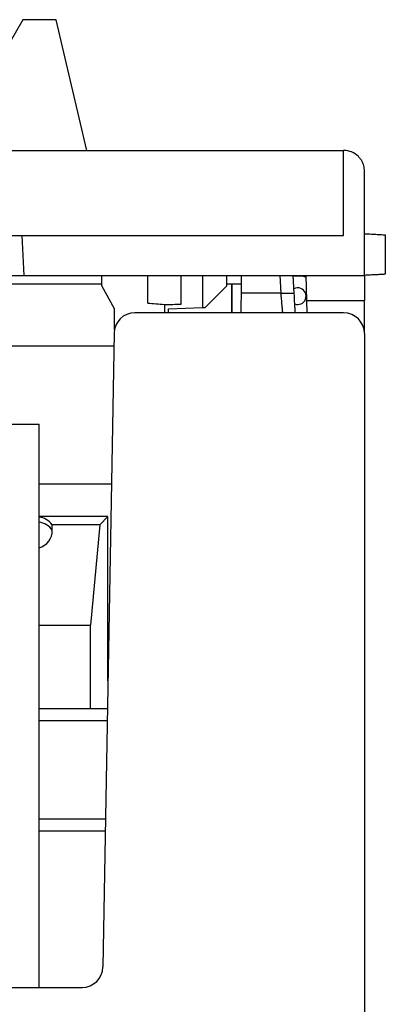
# Model space of a CAD drawing. Header units: inches. Extents: x -16 to 112, y -185 to -38.
# Tile 21 of 21: x 105.41 to 112.42, y -56.8 to -37.88. Entities that reach past the tile are written whole.
import ezdxf

# ---------------------------------------------------------------- set-up
doc = ezdxf.new("R2010")
doc.units = ezdxf.units.IN
doc.header["$MEASUREMENT"] = 0

# ---------------------------------------------------------------- blocks, each defined once
blk = doc.blocks.new('block 793')
at = {"color": 7, "lineweight": 25}
blk.add_lwpolyline([(91.843, -56.476), (106.604, -56.476)], dxfattribs=at)
blk = doc.blocks.new('block 794')
at = {"color": 7, "lineweight": 25}
blk.add_open_spline([(106.604, -56.476), (106.822, -56.476), (107, -56.301), (107.004, -56.083)], degree=3, dxfattribs=at)
blk = doc.blocks.new('block 795')
at = {"color": 7, "lineweight": 25}
blk.add_lwpolyline([(107.217, -43.909), (107.004, -56.083)], dxfattribs=at)
blk = doc.blocks.new('block 796')
at = {"color": 7, "lineweight": 25}
blk.add_open_spline([(107.617, -43.516), (107.398, -43.516), (107.22, -43.691), (107.217, -43.909)], degree=3, dxfattribs=at)
blk = doc.blocks.new('block 797')
at = {"color": 7, "lineweight": 25}
blk.add_lwpolyline([(111.624, -43.516), (107.617, -43.516)], dxfattribs=at)
blk = doc.blocks.new('block 798')
at = {"color": 7, "lineweight": 25}
blk.add_open_spline([(112.023, -43.916), (112.023, -43.695), (111.844, -43.516), (111.624, -43.516)], degree=3, dxfattribs=at)
blk = doc.blocks.new('block 801')
at = {"color": 7, "lineweight": 25}
blk.add_lwpolyline([(112.023, -43.916), (112.023, -59.116)], dxfattribs=at)
blk = doc.blocks.new('block 928')
at = {"color": 7, "lineweight": 25}
blk.add_lwpolyline([(92.67, -45.656), (105.777, -45.656)], dxfattribs=at)
blk = doc.blocks.new('block 930')
at = {"color": 7, "lineweight": 25}
blk.add_lwpolyline([(105.777, -56.476), (105.777, -45.656)], dxfattribs=at)
blk = doc.blocks.new('block 1364')
at = {"color": 7, "lineweight": 25}
blk.add_lwpolyline([(107.087, -51.356), (105.777, -51.356)], dxfattribs=at)
blk = doc.blocks.new('block 1367')
at = {"color": 7, "lineweight": 25}
blk.add_lwpolyline([(105.777, -51.116), (107.091, -51.116)], dxfattribs=at)
blk = doc.blocks.new('block 1368')
at = {"color": 7, "lineweight": 25}
blk.add_lwpolyline([(107.049, -53.476), (105.777, -53.476)], dxfattribs=at)
blk = doc.blocks.new('block 1370')
at = {"color": 7, "lineweight": 25}
blk.add_lwpolyline([(109.475, -42.956), (109.663, -42.956)], dxfattribs=at)
blk = doc.blocks.new('block 1371')
at = {"color": 7, "lineweight": 25}
blk.add_lwpolyline([(109.475, -42.956), (109.48, -43.516)], dxfattribs=at)
blk = doc.blocks.new('block 1395')
at = {"color": 7, "lineweight": 25}
blk.add_lwpolyline([(107.1, -50.588), (107.1, -47.428)], dxfattribs=at)
blk = doc.blocks.new('block 1396')
at = {"color": 7, "lineweight": 25}
blk.add_lwpolyline([(107.1, -47.428), (105.777, -47.428)], dxfattribs=at)
blk = doc.blocks.new('block 1407')
at = {"color": 7, "lineweight": 25}
blk.add_lwpolyline([(107.166, -46.806), (105.777, -46.806)], dxfattribs=at)
blk = doc.blocks.new('block 1441')
at = {"color": 7, "lineweight": 25}
blk.add_lwpolyline([(106.768, -51.116), (106.768, -49.515)], dxfattribs=at)
blk = doc.blocks.new('block 1442')
at = {"color": 7, "lineweight": 25}
blk.add_lwpolyline([(106.941, -47.586), (106.768, -49.515)], dxfattribs=at)
blk = doc.blocks.new('block 1443')
at = {"color": 7, "lineweight": 25}
blk.add_lwpolyline([(106.941, -47.586), (107.1, -47.428)], dxfattribs=at)
blk = doc.blocks.new('block 1460')
at = {"color": 7, "lineweight": 25}
blk.add_lwpolyline([(105.777, -49.515), (106.768, -49.515)], dxfattribs=at)
blk = doc.blocks.new('block 1461')
at = {"color": 7, "lineweight": 25}
blk.add_open_spline([(105.777, -48.031), (105.929, -47.989), (106.034, -47.851), (106.032, -47.694)], degree=3, dxfattribs=at)
blk = doc.blocks.new('block 1462')
at = {"color": 7, "lineweight": 25}
blk.add_open_spline([(106.032, -47.694), (106.031, -47.658), (106.029, -47.622), (106.027, -47.586)], degree=3, dxfattribs=at)
blk = doc.blocks.new('block 1463')
at = {"color": 7, "lineweight": 25}
blk.add_lwpolyline([(106.941, -47.586), (106.027, -47.586)], dxfattribs=at)
blk = doc.blocks.new('block 1497')
at = {"color": 7, "lineweight": 25}
blk.add_open_spline([(106.027, -47.586), (105.967, -47.505), (105.877, -47.452), (105.777, -47.441)], degree=3, dxfattribs=at)
blk = doc.blocks.new('block 1518')
at = {"color": 7, "lineweight": 25}
blk.add_lwpolyline([(79.232, -44.153), (107.212, -44.153)], dxfattribs=at)
blk = doc.blocks.new('block 1522')
at = {"color": 7, "lineweight": 25}
blk.add_open_spline([(110.455, -43.516), (110.455, -43.515), (110.455, -43.515), (110.455, -43.512), (110.455, -43.509), (110.454, -43.505), (110.454, -43.499), (110.453, -43.493), (110.453, -43.485), (110.452, -43.476), (110.451, -43.467), (110.45, -43.457), (110.449, -43.445), (110.448, -43.433), (110.447, -43.42), (110.446, -43.405), (110.444, -43.386), (110.442, -43.365), (110.44, -43.342), (110.438, -43.315), (110.435, -43.285), (110.433, -43.254), (110.429, -43.216), (110.426, -43.177), (110.423, -43.137)], degree=3, knots=[0, 0, 0, 0, 1, 1, 1, 2, 2, 2, 3, 3, 3, 4, 4, 4, 5, 5, 5, 6, 6, 6, 7, 7, 7, 8, 8, 8, 8], dxfattribs=at)
blk = doc.blocks.new('block 1523')
at = {"color": 7, "lineweight": 25}
blk.add_lwpolyline([(110.423, -43.137), (109.661, -43.137)], dxfattribs=at)
blk = doc.blocks.new('block 1524')
at = {"color": 7, "lineweight": 25}
blk.add_open_spline([(109.658, -43.516), (109.658, -43.515), (109.658, -43.515), (109.658, -43.512), (109.658, -43.509), (109.658, -43.505), (109.658, -43.498), (109.658, -43.493), (109.658, -43.485), (109.658, -43.477), (109.658, -43.468), (109.658, -43.457), (109.658, -43.446), (109.658, -43.434), (109.659, -43.421), (109.659, -43.406), (109.659, -43.372), (109.659, -43.33), (109.66, -43.285), (109.66, -43.238), (109.661, -43.188), (109.661, -43.137)], degree=3, knots=[0, 0, 0, 0, 1, 1, 1, 2, 2, 2, 3, 3, 3, 4, 4, 4, 5, 5, 5, 6, 6, 6, 7, 7, 7, 7], dxfattribs=at)
blk = doc.blocks.new('block 1525')
at = {"color": 7, "lineweight": 25}
blk.add_lwpolyline([(110.423, -43.137), (110.675, -43.137)], dxfattribs=at)
blk = doc.blocks.new('block 1526')
at = {"color": 7, "lineweight": 25}
blk.add_open_spline([(110.696, -43.522), (110.693, -43.465), (110.69, -43.408), (110.686, -43.344), (110.683, -43.279), (110.679, -43.208), (110.675, -43.137)], degree=3, knots=[0, 0, 0, 0, 1, 1, 1, 2, 2, 2, 2], dxfattribs=at)
blk = doc.blocks.new('block 1527')
at = {"color": 7, "lineweight": 25}
blk.add_lwpolyline([(110.423, -43.137), (110.405, -42.796)], dxfattribs=at)
blk = doc.blocks.new('block 1528')
at = {"color": 7, "lineweight": 25}
blk.add_lwpolyline([(109.661, -43.137), (109.664, -42.796)], dxfattribs=at)
blk = doc.blocks.new('block 1529')
at = {"color": 7, "lineweight": 25}
blk.add_lwpolyline([(110.675, -43.137), (110.658, -42.796)], dxfattribs=at)
blk = doc.blocks.new('block 1530')
at = {"color": 7, "lineweight": 25}
blk.add_open_spline([(110.686, -43.346), (110.769, -43.377), (110.861, -43.336), (110.893, -43.254), (110.924, -43.171), (110.883, -43.078), (110.8, -43.047), (110.758, -43.031), (110.711, -43.033), (110.671, -43.054)], degree=3, knots=[0, 0, 0, 0, 1, 1, 1, 2, 2, 2, 3, 3, 3, 3], dxfattribs=at)
blk = doc.blocks.new('block 1531')
at = {"color": 7, "lineweight": 25}
blk.add_lwpolyline([(110.658, -42.805), (110.83, -42.806), (110.905, -42.83)], dxfattribs=at)
blk = doc.blocks.new('block 1546')
at = {"color": 7, "lineweight": 25}
blk.add_lwpolyline([(96.041, -42.956), (106.983, -42.956)], dxfattribs=at)
blk = doc.blocks.new('block 1547')
at = {"color": 7, "lineweight": 25}
blk.add_lwpolyline([(109.384, -42.956), (109.475, -42.956)], dxfattribs=at)
blk = doc.blocks.new('block 1549')
at = {"color": 7, "lineweight": 25}
blk.add_lwpolyline([(109.475, -43.516), (109.475, -42.956)], dxfattribs=at)
blk = doc.blocks.new('block 1602')
at = {"color": 7, "lineweight": 25}
blk.add_lwpolyline([(105.463, -37.884), (104.879, -38.897)], dxfattribs=at)
blk = doc.blocks.new('block 1603')
at = {"color": 7, "lineweight": 25}
blk.add_lwpolyline([(106.103, -37.884), (105.463, -37.884)], dxfattribs=at)
blk = doc.blocks.new('block 1604')
at = {"color": 7, "lineweight": 25}
blk.add_lwpolyline([(106.696, -40.396), (106.103, -37.884)], dxfattribs=at)
blk = doc.blocks.new('block 1634')
at = {"color": 7, "lineweight": 25}
blk.add_lwpolyline([(111.624, -42.031), (111.624, -40.396)], dxfattribs=at)
blk = doc.blocks.new('block 1635')
at = {"color": 7, "lineweight": 25}
blk.add_lwpolyline([(48.427, -42.031), (111.624, -42.031)], dxfattribs=at)
blk = doc.blocks.new('block 1636')
at = {"color": 7, "lineweight": 25}
blk.add_lwpolyline([(48.427, -40.396), (111.624, -40.396)], dxfattribs=at)
blk = doc.blocks.new('block 1638')
at = {"color": 7, "lineweight": 25}
blk.add_open_spline([(112.023, -40.796), (112.023, -40.778), (112.022, -40.76), (112.02, -40.742), (112.018, -40.725), (112.015, -40.708), (112.01, -40.691), (112.006, -40.675), (112.001, -40.659), (111.994, -40.643), (111.988, -40.627), (111.98, -40.612), (111.971, -40.597), (111.963, -40.582), (111.953, -40.568), (111.942, -40.554), (111.931, -40.54), (111.919, -40.526), (111.906, -40.513), (111.869, -40.476), (111.826, -40.444), (111.778, -40.425), (111.729, -40.407), (111.676, -40.401), (111.624, -40.396)], degree=3, knots=[0, 0, 0, 0, 1, 1, 1, 2, 2, 2, 3, 3, 3, 4, 4, 4, 5, 5, 5, 6, 6, 6, 7, 7, 7, 8, 8, 8, 8], dxfattribs=at)
blk = doc.blocks.new('block 1639')
at = {"color": 7, "lineweight": 25}
blk.add_lwpolyline([(112.023, -42.796), (112.023, -40.796)], dxfattribs=at)
blk = doc.blocks.new('block 1640')
at = {"color": 7, "lineweight": 25}
blk.add_lwpolyline([(110.903, -42.796), (112.023, -42.796)], dxfattribs=at)
blk = doc.blocks.new('block 1641')
at = {"color": 7, "lineweight": 25}
blk.add_lwpolyline([(105.486, -42.796), (110.903, -42.796)], dxfattribs=at)
blk = doc.blocks.new('block 1642')
at = {"color": 7, "lineweight": 25}
blk.add_lwpolyline([(105.446, -42.031), (105.486, -42.796)], dxfattribs=at)
blk = doc.blocks.new('block 1658')
at = {"color": 7, "lineweight": 25}
blk.add_lwpolyline([(110.916, -43.276), (112.023, -43.276)], dxfattribs=at)
blk = doc.blocks.new('block 1659')
at = {"color": 7, "lineweight": 25}
blk.add_lwpolyline([(110.916, -43.276), (110.903, -42.796)], dxfattribs=at)
blk = doc.blocks.new('block 1660')
at = {"color": 7, "lineweight": 25}
blk.add_lwpolyline([(112.023, -42.796), (112.023, -43.276)], dxfattribs=at)
blk = doc.blocks.new('block 1665')
at = {"color": 7, "lineweight": 25}
blk.add_lwpolyline([(110.922, -43.516), (110.916, -43.276)], dxfattribs=at)
blk = doc.blocks.new('block 1666')
at = {"color": 7, "lineweight": 25}
blk.add_lwpolyline([(112.023, -43.916), (112.023, -43.276)], dxfattribs=at)
blk = doc.blocks.new('block 1667')
at = {"color": 7, "lineweight": 25}
blk.add_lwpolyline([(100.961, -42.796), (105.486, -42.796)], dxfattribs=at)
blk = doc.blocks.new('block 1674')
at = {"color": 7, "lineweight": 25}
blk.add_open_spline([(112.423, -42.775), (112.423, -42.775), (112.422, -42.775), (112.419, -42.775), (112.417, -42.776), (112.412, -42.776), (112.406, -42.776), (112.4, -42.776), (112.393, -42.777), (112.385, -42.777), (112.376, -42.778), (112.366, -42.778), (112.355, -42.779), (112.343, -42.779), (112.33, -42.78), (112.316, -42.781), (112.293, -42.782), (112.266, -42.784), (112.236, -42.785), (112.207, -42.787), (112.174, -42.788), (112.139, -42.79), (112.103, -42.792), (112.063, -42.794), (112.023, -42.796)], degree=3, knots=[0, 0, 0, 0, 1, 1, 1, 2, 2, 2, 3, 3, 3, 4, 4, 4, 5, 5, 5, 6, 6, 6, 7, 7, 7, 8, 8, 8, 8], dxfattribs=at)
blk = doc.blocks.new('block 1675')
at = {"color": 7, "lineweight": 25}
blk.add_open_spline([(112.023, -41.996), (112.048, -41.997), (112.071, -41.999), (112.094, -42), (112.117, -42.001), (112.138, -42.002), (112.159, -42.003), (112.18, -42.004), (112.199, -42.005), (112.217, -42.006), (112.236, -42.007), (112.254, -42.008), (112.27, -42.009), (112.287, -42.01), (112.302, -42.011), (112.316, -42.012), (112.34, -42.013), (112.36, -42.014), (112.376, -42.015), (112.392, -42.015), (112.404, -42.016), (112.411, -42.016), (112.419, -42.017), (112.421, -42.017), (112.423, -42.017)], degree=3, knots=[0, 0, 0, 0, 1, 1, 1, 2, 2, 2, 3, 3, 3, 4, 4, 4, 5, 5, 5, 6, 6, 6, 7, 7, 7, 8, 8, 8, 8], dxfattribs=at)
blk = doc.blocks.new('block 1676')
at = {"color": 7, "lineweight": 25}
blk.add_lwpolyline([(112.423, -42.017), (112.423, -42.775)], dxfattribs=at)
blk = doc.blocks.new('block 1677')
at = {"color": 7, "lineweight": 25}
blk.add_lwpolyline([(107.864, -43.328), (107.864, -42.796)], dxfattribs=at)
blk = doc.blocks.new('block 1678')
at = {"color": 7, "lineweight": 25}
blk.add_lwpolyline([(108.504, -43.351), (108.504, -42.796)], dxfattribs=at)
blk = doc.blocks.new('block 1679')
at = {"color": 7, "lineweight": 25}
blk.add_open_spline([(107.864, -43.328), (107.968, -43.338), (108.076, -43.347), (108.184, -43.356)], degree=3, dxfattribs=at)
blk = doc.blocks.new('block 1680')
at = {"color": 7, "lineweight": 25}
blk.add_open_spline([(108.184, -43.356), (108.291, -43.354), (108.399, -43.352), (108.504, -43.351)], degree=3, dxfattribs=at)
blk = doc.blocks.new('block 1681')
at = {"color": 7, "lineweight": 25}
blk.add_lwpolyline([(108.184, -43.356), (108.184, -43.516)], dxfattribs=at)
blk = doc.blocks.new('block 1682')
at = {"color": 7, "lineweight": 25}
blk.add_lwpolyline([(107.223, -43.842), (107.223, -43.436)], dxfattribs=at)
blk = doc.blocks.new('block 1683')
at = {"color": 7, "lineweight": 25}
blk.add_lwpolyline([(107.223, -43.436), (106.983, -42.996)], dxfattribs=at)
blk = doc.blocks.new('block 1684')
at = {"color": 7, "lineweight": 25}
blk.add_lwpolyline([(106.983, -42.996), (106.983, -42.796)], dxfattribs=at)
blk = doc.blocks.new('block 1685')
at = {"color": 7, "lineweight": 25}
blk.add_lwpolyline([(108.264, -43.436), (108.916, -43.413)], dxfattribs=at)
blk = doc.blocks.new('block 1686')
at = {"color": 7, "lineweight": 25}
blk.add_lwpolyline([(108.264, -43.516), (108.264, -43.436)], dxfattribs=at)
blk = doc.blocks.new('block 1687')
at = {"color": 7, "lineweight": 25}
blk.add_lwpolyline([(108.916, -42.796), (108.916, -43.413)], dxfattribs=at)
blk = doc.blocks.new('block 1688')
at = {"color": 7, "lineweight": 25}
blk.add_lwpolyline([(109.384, -42.996), (108.968, -43.412)], dxfattribs=at)
blk = doc.blocks.new('block 1689')
at = {"color": 7, "lineweight": 25}
blk.add_lwpolyline([(109.384, -42.996), (109.384, -42.796)], dxfattribs=at)
blk = doc.blocks.new('block 1690')
at = {"color": 7, "lineweight": 25}
blk.add_lwpolyline([(108.916, -43.413), (108.968, -43.412)], dxfattribs=at)
blk = doc.blocks.new('block 1745')
at = {"color": 253, "lineweight": 25}
blk.add_lwpolyline([(107.054, -53.245), (105.777, -53.245)], dxfattribs=at)
blk = doc.blocks.new('block 1771')
at = {"color": 253, "lineweight": 25}
blk.add_open_spline([(106.032, -47.694), (105.974, -47.607), (105.881, -47.55), (105.777, -47.539)], degree=3, dxfattribs=at)

msp = doc.modelspace()

# ---------------------------------------------------------------- block references
for name in ['block 1602', 'block 1603', 'block 1604', 'block 1636', 'block 1634', 'block 1638', 'block 1639', 'block 1635', 'block 1642', 'block 1675', 'block 1676', 'block 1667', 'block 1641', 'block 1684', 'block 1677', 'block 1678', 'block 1687', 'block 1689', 'block 1528', 'block 1527', 'block 1529', 'block 1531', 'block 1640', 'block 1659', 'block 1674', 'block 1660', 'block 1546', 'block 1683', 'block 1688', 'block 1547', 'block 1370', 'block 1371', 'block 1549', 'block 1530', 'block 1524', 'block 1523', 'block 1522', 'block 1525', 'block 1526', 'block 1658', 'block 1665', 'block 1666', 'block 1682', 'block 1679', 'block 1680', 'block 1681', 'block 1685', 'block 1686', 'block 1690', 'block 796', 'block 797', 'block 798', 'block 795', 'block 801', 'block 1518', 'block 928', 'block 930', 'block 1407', 'block 1396', 'block 1497', 'block 1443', 'block 1395', 'block 1771', 'block 1462', 'block 1463', 'block 1442', 'block 1461', 'block 1460', 'block 1441', 'block 1367', 'block 1364', 'block 1745', 'block 1368', 'block 794', 'block 793']:
    msp.add_blockref(name, (0, 0))

doc.saveas('drawing.dxf')
